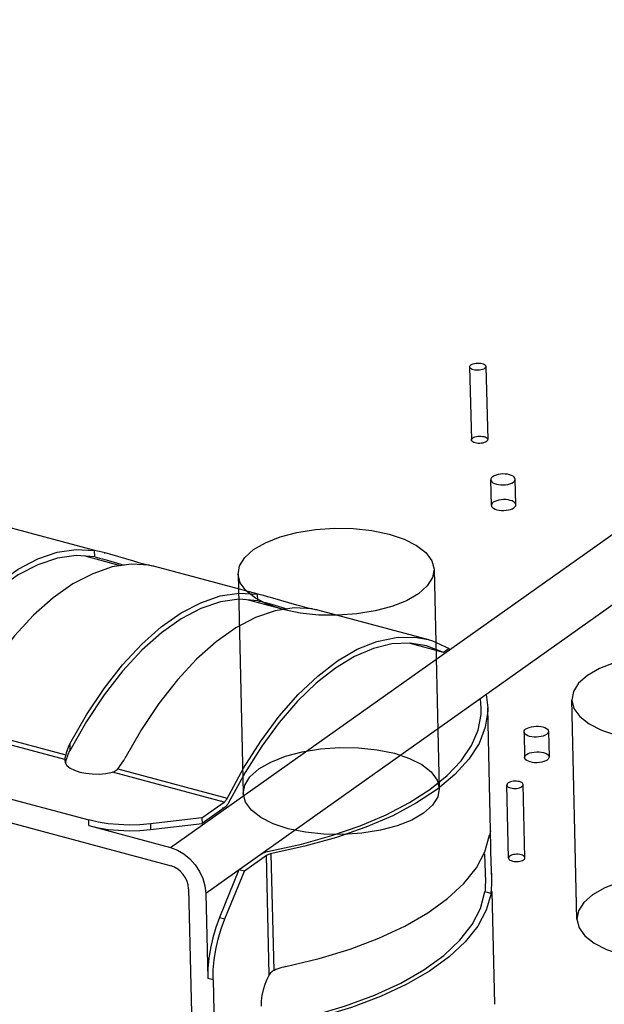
# Model space of a CAD drawing. Header units: millimetres. Extents: x 6 to 414, y 7 to 290.
# Tile 69 of 256: x 111.989 to 112.705, y 153.335 to 154.541. Entities that reach past the tile are written whole.
import ezdxf

# ---------------------------------------------------------------- set-up
doc = ezdxf.new("R2010")
doc.units = ezdxf.units.MM
doc.header["$LTSCALE"] = 23.1
doc.layers.get('0').update_dxf_attribs({"linetype": 'CONTINUOUS'})
doc.layers.add('02___PRT_ALL_AXES', color=7, linetype='CONTINUOUS')

msp = doc.modelspace()

# ---------------------------------------------------------------- linework, layer by layer
at = {"color": 7, "linetype": 'Continuous'}
for p, q in [((112.1736, 153.5268), (115.0653, 155.5777)), ((115.1083, 155.5216), (112.2167, 153.4707)), ((107.5478, 154.775), (112.0735, 153.5606)), ((111.9543, 153.9249), (112.0806, 153.891)), ((112.0807, 153.8827), (112.0805, 153.8906)), ((112.0861, 153.8895), (112.0805, 153.8906)), ((112.1124, 153.8719), (112.0692, 153.8835)), ((112.0807, 153.8827), (112.0864, 153.8814)), ((112.0936, 153.8876), (112.0861, 153.8895)), ((112.0864, 153.8814), (112.0903, 153.8804)), ((112.0903, 153.8804), (112.093, 153.8796)), ((112.0923, 153.8879), (112.0937, 153.8876)), ((112.093, 153.8796), (112.1006, 153.8774)), ((112.0993, 153.886), (112.0936, 153.8876)), ((112.1285, 153.8774), (112.0993, 153.886)), ((112.1006, 153.8774), (112.1166, 153.8725)), ((112.1349, 153.8756), (112.1285, 153.8774)), ((112.1408, 153.874), (112.1349, 153.8756)), ((112.1459, 153.8728), (112.1408, 153.874)), ((112.1501, 153.8719), (112.1459, 153.8728)), ((112.1539, 153.8714), (112.2802, 153.8375)), ((112.2802, 153.8291), (112.28, 153.837)), ((112.2856, 153.8359), (112.28, 153.837)), ((112.2931, 153.834), (112.2856, 153.8359)), ((112.2918, 153.8344), (112.2932, 153.834)), ((112.2988, 153.8324), (112.2931, 153.834)), ((112.328, 153.8238), (112.2988, 153.8324)), ((112.3119, 153.8184), (112.2688, 153.8299)), ((112.2802, 153.8291), (112.2859, 153.8278)), ((112.2859, 153.8278), (112.2898, 153.8269)), ((112.2898, 153.8269), (112.2925, 153.8261)), ((112.2925, 153.8261), (112.3001, 153.8239)), ((112.3001, 153.8239), (112.3161, 153.819)), ((112.3345, 153.822), (112.328, 153.8238)), ((112.3403, 153.8205), (112.3345, 153.822)), ((112.3454, 153.8193), (112.3403, 153.8205)), ((112.3496, 153.8184), (112.3454, 153.8193)), ((111.019, 153.8143), (112.1741, 153.5044)), ((112.3534, 153.8179), (112.4892, 153.7814)), ((112.5078, 153.7658), (112.4657, 153.7771)), ((112.487, 153.7739), (112.4667, 153.7771)), ((112.5078, 153.7658), (112.487, 153.7739)), ((112.4891, 153.7814), (112.4941, 153.7799)), ((112.4941, 153.7799), (112.5147, 153.7707)), ((112.5147, 153.7707), (112.5078, 153.7658)), ((112.5598, 153.7141), (112.5618, 153.6978)), ((112.554, 153.6976), (112.5529, 153.7092)), ((112.5538, 153.6899), (112.554, 153.6976)), ((112.5654, 153.5474), (112.5618, 153.6979)), ((111.9093, 153.6768), (112.0452, 153.6403)), ((112.0707, 153.6812), (112.0504, 153.6453)), ((112.0441, 153.6347), (111.9027, 153.6726)), ((112.0502, 153.6537), (112.0504, 153.6453)), ((112.0452, 153.6403), (112.0443, 153.6362)), ((112.0457, 153.6426), (112.0452, 153.6403)), ((112.049, 153.6425), (112.0496, 153.6439)), ((112.0496, 153.6439), (112.0504, 153.6453)), ((112.0442, 153.6354), (112.0441, 153.6347)), ((112.0441, 153.6347), (112.0441, 153.6336)), ((112.0441, 153.6336), (112.0446, 153.6309)), ((112.0443, 153.6362), (112.0442, 153.6354)), ((112.0446, 153.6309), (112.0467, 153.6274)), ((112.0448, 153.6305), (112.0462, 153.6349)), ((112.0462, 153.6349), (112.0468, 153.6367)), ((112.0467, 153.6274), (112.0506, 153.6242)), ((112.1089, 153.6232), (112.1105, 153.6252)), ((112.1105, 153.6252), (112.112, 153.6273)), ((112.0506, 153.6242), (112.0558, 153.6214)), ((112.0942, 153.6176), (112.1023, 153.6191)), ((112.2391, 153.5824), (112.1023, 153.6191)), ((112.1089, 153.6232), (112.2429, 153.5872)), ((112.2648, 153.6186), (112.2446, 153.5817)), ((112.212, 153.5631), (112.2391, 153.5824)), ((112.2392, 153.5754), (112.2121, 153.5562)), ((112.2373, 153.5759), (112.2392, 153.5754)), ((112.2404, 153.5763), (112.2392, 153.5754)), ((112.0737, 153.5536), (112.0735, 153.5606)), ((112.0737, 153.5536), (112.1736, 153.5268)), ((112.212, 153.5631), (112.1488, 153.5559)), ((112.1488, 153.5559), (112.149, 153.5489)), ((112.149, 153.5489), (112.2121, 153.5562)), ((112.212, 153.5631), (112.2121, 153.5562)), ((112.5648, 153.5453), (112.5642, 153.5419)), ((112.5653, 153.5473), (112.5653, 153.5474)), ((112.5654, 153.546), (112.5653, 153.5473)), ((112.5656, 153.5286), (112.5654, 153.546)), ((112.2921, 153.522), (112.3338, 153.5311)), ((112.291, 153.517), (112.2639, 153.4978)), ((112.2944, 153.3711), (112.291, 153.517)), ((112.3002, 153.3762), (112.2968, 153.5193)), ((112.5579, 153.5193), (112.5588, 153.4959)), ((112.5658, 153.522), (112.5656, 153.5286)), ((112.5666, 153.4982), (112.5658, 153.522)), ((112.2573, 153.4996), (112.2335, 153.4411)), ((112.2401, 153.4393), (112.2639, 153.4978)), ((112.2639, 153.4978), (112.2573, 153.4996)), ((112.5588, 153.4959), (112.5589, 153.4927)), ((112.5589, 153.4927), (112.559, 153.488)), ((112.5667, 153.4929), (112.5666, 153.4982)), ((112.5667, 153.49), (112.5666, 153.4966)), ((112.1957, 153.4764), (112.2163, 152.6035)), ((112.2167, 153.4707), (112.2191, 153.3665)), ((112.5586, 153.475), (112.5584, 153.4726)), ((112.5659, 153.4705), (112.5584, 153.4726)), ((112.5659, 153.4705), (112.5664, 153.4759)), ((112.5704, 153.3348), (112.5672, 153.4728)), ((112.2335, 153.4411), (112.2401, 153.4393)), ((112.2257, 153.3647), (112.2191, 153.3665)), ((112.2257, 153.3647), (112.2493, 152.3694)), ((112.2944, 153.3711), (112.2914, 153.3652))]:
    msp.add_line(p, q, dxfattribs=at)
at = {"color": 6, "linetype": 'Continuous'}
for p, q in [((112.5397, 154.1155), (112.5419, 154.026)), ((112.5597, 154.116), (112.5619, 154.0265)), ((112.4961, 153.8674), (112.5025, 153.5989)), ((112.2562, 153.8618), (112.2626, 153.5932)), ((112.6711, 153.4391), (112.6647, 153.7077)), ((112.5874, 153.5139), (112.5853, 153.6034)), ((112.6074, 153.5143), (112.6053, 153.6039))]:
    msp.add_line(p, q, dxfattribs=at)
at = {"color": 7, "linetype": 'Continuous'}
for points in [[(112.5413, 154.118), (112.5426, 154.1187), (112.544, 154.1193), (112.5457, 154.1198), (112.5476, 154.1201), (112.5496, 154.1202), (112.5515, 154.1202), (112.5534, 154.12), (112.5552, 154.1196), (112.5567, 154.1191), (112.558, 154.1184), (112.5589, 154.1177), (112.5595, 154.1169), (112.5597, 154.116), (112.5596, 154.1151), (112.559, 154.1143), (112.5581, 154.1135)], [(112.5581, 154.1135), (112.5569, 154.1128), (112.5554, 154.1122), (112.5537, 154.1117), (112.5518, 154.1114), (112.5499, 154.1113), (112.548, 154.1113), (112.5461, 154.1115), (112.5443, 154.1119), (112.5428, 154.1124), (112.5415, 154.1131), (112.5406, 154.1138), (112.54, 154.1146), (112.5397, 154.1155), (112.5399, 154.1164), (112.5404, 154.1172), (112.5413, 154.118)], [(112.5603, 154.024), (112.559, 154.0233), (112.5576, 154.0227), (112.5559, 154.0222), (112.554, 154.0219), (112.552, 154.0218), (112.5501, 154.0218), (112.5482, 154.022), (112.5464, 154.0224), (112.5449, 154.0229), (112.5436, 154.0235), (112.5427, 154.0243), (112.5421, 154.0251), (112.5419, 154.026), (112.542, 154.0268), (112.5426, 154.0277), (112.5435, 154.0285)], [(112.5435, 154.0285), (112.5447, 154.0292), (112.5462, 154.0298), (112.5479, 154.0302), (112.5498, 154.0305), (112.5517, 154.0307), (112.5536, 154.0306), (112.5555, 154.0304), (112.5573, 154.0301), (112.5588, 154.0296), (112.5601, 154.0289), (112.561, 154.0282), (112.5616, 154.0274), (112.5619, 154.0265), (112.5617, 154.0256), (112.5612, 154.0248), (112.5603, 154.024)], [(112.2753, 153.8917), (112.2899, 153.9001), (112.3077, 153.9072), (112.3282, 153.9127), (112.3509, 153.9163), (112.3741, 153.918), (112.3975, 153.9176), (112.42, 153.9152), (112.4412, 153.9107), (112.4595, 153.9046), (112.4747, 153.8969), (112.4861, 153.8881), (112.4934, 153.8781), (112.4961, 153.8678), (112.4942, 153.8574), (112.4878, 153.8472), (112.477, 153.8375)], [(111.8506, 153.7073), (111.8711, 153.7428), (111.8926, 153.775), (111.9153, 153.804), (111.9387, 153.8292), (111.9627, 153.8505), (111.9868, 153.8676), (112.011, 153.8803), (112.0348, 153.8884), (112.058, 153.8918), (112.0805, 153.8906)], [(112.477, 153.8375), (112.4624, 153.8291), (112.4446, 153.822), (112.4241, 153.8165), (112.4015, 153.8129), (112.3782, 153.8112), (112.3549, 153.8116), (112.3323, 153.814), (112.3111, 153.8185), (112.2928, 153.8246), (112.2776, 153.8323), (112.2662, 153.8411), (112.2589, 153.8511), (112.2562, 153.8614), (112.2581, 153.8718), (112.2645, 153.882), (112.2753, 153.8917)], [(112.0807, 153.8827), (112.0582, 153.8843), (112.0351, 153.8812), (112.0112, 153.8732), (111.987, 153.8606), (111.9627, 153.8435), (111.9387, 153.822), (111.9153, 153.7965), (111.8926, 153.7673), (111.8712, 153.7348)], [(112.1477, 153.8726), (112.1252, 153.8738), (112.102, 153.8704), (112.0782, 153.8622)], [(112.1477, 153.8726), (112.1517, 153.8719), (112.1539, 153.8714), (112.154, 153.8714)], [(112.1544, 153.8712), (112.1543, 153.8712), (112.153, 153.8714), (112.1501, 153.8719)], [(112.0782, 153.8622), (112.054, 153.8496), (112.0299, 153.8325), (112.0059, 153.8112), (111.9825, 153.7859), (111.9598, 153.757), (111.9383, 153.7248), (111.9178, 153.6893)], [(112.0502, 153.6537), (112.0706, 153.6893), (112.0921, 153.7215), (112.1148, 153.7504), (112.1382, 153.7757), (112.1622, 153.797), (112.1864, 153.8141), (112.2105, 153.8267), (112.2344, 153.8349), (112.2575, 153.8383), (112.28, 153.837)], [(112.2802, 153.8291), (112.2577, 153.8308), (112.2346, 153.8276), (112.2107, 153.8197), (112.1865, 153.8071), (112.1623, 153.7899), (112.1383, 153.7685), (112.1148, 153.743), (112.0922, 153.7137), (112.0707, 153.6812)], [(112.3473, 153.819), (112.3247, 153.8202), (112.3016, 153.8168), (112.2777, 153.8087)], [(112.3473, 153.819), (112.3512, 153.8183), (112.3534, 153.8179), (112.3536, 153.8178)], [(112.3539, 153.8177), (112.3538, 153.8177), (112.3525, 153.8178), (112.3496, 153.8184)], [(112.2777, 153.8087), (112.2536, 153.796), (112.2294, 153.7789), (112.2054, 153.7577), (112.182, 153.7324), (112.1593, 153.7034), (112.1378, 153.6713), (112.1174, 153.6357)], [(112.2424, 153.5862), (112.263, 153.6239), (112.2841, 153.6572), (112.3065, 153.6875), (112.3298, 153.7141), (112.3537, 153.7368), (112.3779, 153.7554), (112.4022, 153.7696), (112.4262, 153.7792), (112.4498, 153.7842), (112.4725, 153.7844), (112.4891, 153.7814)], [(112.4667, 153.7771), (112.4446, 153.7761), (112.4219, 153.7706), (112.3987, 153.7607), (112.3753, 153.7465), (112.352, 153.7282), (112.3291, 153.706), (112.3067, 153.6801), (112.2852, 153.6508), (112.2648, 153.6186)], [(112.8855, 153.6835), (112.8962, 153.6929), (112.9027, 153.7031), (112.9046, 153.7135), (112.9019, 153.724), (112.8948, 153.7338), (112.8835, 153.7427), (112.8684, 153.7504), (112.8497, 153.7566), (112.8289, 153.761), (112.8064, 153.7635), (112.7831, 153.7639), (112.7594, 153.7623), (112.7371, 153.7586), (112.7166, 153.7532), (112.6987, 153.7461), (112.6839, 153.7376)], [(112.6839, 153.7376), (112.6731, 153.7281), (112.6667, 153.7179), (112.6647, 153.7075), (112.6674, 153.697), (112.6745, 153.6872), (112.6859, 153.6783), (112.701, 153.6706), (112.7196, 153.6644), (112.7404, 153.66), (112.7629, 153.6575), (112.7863, 153.6571), (112.81, 153.6588), (112.8323, 153.6624), (112.8527, 153.6678), (112.8706, 153.6749), (112.8855, 153.6835)], [(112.5618, 153.6978), (112.5618, 153.694), (112.5589, 153.6742), (112.5512, 153.6543), (112.5388, 153.6349), (112.5217, 153.6162), (112.5004, 153.5983), (112.4748, 153.5814), (112.4455, 153.5658), (112.4126, 153.5516), (112.3766, 153.5391), (112.3381, 153.5283)], [(112.3338, 153.5311), (112.3709, 153.5414), (112.4057, 153.5535), (112.4376, 153.567), (112.4661, 153.5819), (112.4911, 153.598), (112.5122, 153.6152), (112.5292, 153.6331), (112.5419, 153.6517), (112.5501, 153.6707), (112.5538, 153.6899)], [(112.0502, 153.6537), (112.0491, 153.6516), (112.0481, 153.6494), (112.0472, 153.6471), (112.0464, 153.6449), (112.0457, 153.6426)], [(112.2817, 153.6231), (112.2963, 153.6315), (112.3141, 153.6386), (112.3345, 153.6441), (112.3572, 153.6478), (112.3805, 153.6494), (112.4038, 153.649), (112.4264, 153.6466), (112.4476, 153.6422), (112.4659, 153.636), (112.4811, 153.6284), (112.4925, 153.6195), (112.4998, 153.6095), (112.5025, 153.5992), (112.5006, 153.5888), (112.4942, 153.5786), (112.4833, 153.569)], [(112.0468, 153.6367), (112.0472, 153.6382), (112.0478, 153.6396), (112.0484, 153.6411), (112.049, 153.6425)], [(112.112, 153.6273), (112.1135, 153.6293), (112.1149, 153.6314), (112.1162, 153.6336), (112.1174, 153.6357)], [(112.0558, 153.6214), (112.0623, 153.6192), (112.0697, 153.6177), (112.0778, 153.6169), (112.0861, 153.6168), (112.0942, 153.6176)], [(112.1023, 153.6191), (112.1036, 153.6195), (112.1048, 153.62), (112.1059, 153.6206), (112.107, 153.6214)], [(112.107, 153.6214), (112.108, 153.6223), (112.1089, 153.6232)], [(112.4833, 153.569), (112.4688, 153.5605), (112.4509, 153.5534), (112.4305, 153.548), (112.4078, 153.5443), (112.3846, 153.5427), (112.3612, 153.5431), (112.3387, 153.5455), (112.3175, 153.5499), (112.2991, 153.556), (112.284, 153.5637), (112.2726, 153.5726), (112.2652, 153.5825), (112.2626, 153.5929), (112.2645, 153.6033), (112.2708, 153.6134), (112.2817, 153.6231)], [(112.5869, 153.6059), (112.586, 153.6051), (112.5854, 153.6042), (112.5853, 153.6034), (112.5855, 153.6025), (112.5861, 153.6017), (112.587, 153.6009), (112.5883, 153.6003), (112.5898, 153.5998), (112.5916, 153.5994), (112.5935, 153.5992), (112.5954, 153.5992), (112.5974, 153.5993), (112.5992, 153.5996), (112.6009, 153.6001), (112.6024, 153.6007), (112.6037, 153.6014)], [(112.6037, 153.6014), (112.6046, 153.6022), (112.6051, 153.603), (112.6053, 153.6039), (112.605, 153.6047), (112.6044, 153.6056), (112.6035, 153.6063), (112.6022, 153.6069), (112.6007, 153.6075), (112.5989, 153.6078), (112.5971, 153.608), (112.5951, 153.6081), (112.5932, 153.6079), (112.5913, 153.6076), (112.5896, 153.6072), (112.5881, 153.6066), (112.5869, 153.6059)], [(112.2391, 153.5824), (112.2398, 153.5829), (112.2405, 153.5836), (112.2411, 153.5844), (112.2418, 153.5852), (112.2424, 153.5862)], [(112.2426, 153.5787), (112.2415, 153.5774), (112.2404, 153.5763)], [(112.2446, 153.5817), (112.2436, 153.5801), (112.2426, 153.5787)], [(112.1488, 153.5559), (112.1358, 153.5548), (112.1228, 153.5544), (112.1098, 153.5549), (112.0971, 153.556), (112.0851, 153.5579), (112.0735, 153.5606)], [(112.0737, 153.5536), (112.0852, 153.5509), (112.0973, 153.549), (112.11, 153.5479), (112.123, 153.5474), (112.1359, 153.5478), (112.149, 153.5489)], [(112.3147, 153.381), (112.3555, 153.3908), (112.3935, 153.4023), (112.4287, 153.4157), (112.4605, 153.4305), (112.4887, 153.4468), (112.5128, 153.4642), (112.5327, 153.4827), (112.548, 153.5019), (112.5584, 153.5216), (112.5642, 153.5419)], [(112.5653, 153.5474), (112.5651, 153.5472), (112.5648, 153.5453)], [(112.1736, 153.5268), (112.1821, 153.5235), (112.1899, 153.519), (112.1972, 153.5129), (112.2036, 153.5057), (112.2089, 153.4976), (112.213, 153.4889), (112.2155, 153.48), (112.2167, 153.4707)], [(112.2844, 153.5188), (112.2857, 153.5196), (112.287, 153.5203), (112.2886, 153.5209), (112.2903, 153.5215), (112.2921, 153.522)], [(112.3381, 153.5283), (112.2957, 153.519), (112.2946, 153.5187), (112.2935, 153.5183), (112.2926, 153.5179), (112.2917, 153.5175), (112.291, 153.517)], [(112.6058, 153.5118), (112.6067, 153.5126), (112.6072, 153.5135), (112.6074, 153.5144), (112.6072, 153.5152), (112.6066, 153.516), (112.6056, 153.5168), (112.6044, 153.5174), (112.6028, 153.5179), (112.6011, 153.5183), (112.5992, 153.5185), (112.5972, 153.5186), (112.5953, 153.5184), (112.5934, 153.5181), (112.5917, 153.5177), (112.5902, 153.5171), (112.589, 153.5164)], [(112.589, 153.5164), (112.5881, 153.5156), (112.5875, 153.5147), (112.5874, 153.5139), (112.5876, 153.513), (112.5882, 153.5122), (112.5891, 153.5114), (112.5904, 153.5108), (112.592, 153.5103), (112.5937, 153.5099), (112.5956, 153.5097), (112.5975, 153.5097), (112.5995, 153.5098), (112.6013, 153.5101), (112.6031, 153.5105), (112.6045, 153.5111), (112.6058, 153.5118)], [(112.1957, 153.4764), (112.1951, 153.481), (112.1938, 153.4854), (112.1918, 153.4898), (112.1891, 153.4938), (112.1859, 153.4974), (112.1823, 153.5005), (112.1784, 153.5028), (112.1741, 153.5044)], [(112.8918, 153.4149), (112.9026, 153.4244), (112.909, 153.4345), (112.911, 153.4449), (112.9083, 153.4554), (112.9012, 153.4652), (112.8898, 153.4741), (112.8747, 153.4818), (112.8561, 153.4881), (112.8353, 153.4925), (112.8127, 153.4949), (112.7894, 153.4953), (112.7657, 153.4937), (112.7434, 153.4901), (112.723, 153.4846), (112.7051, 153.4776), (112.6902, 153.469)], [(112.559, 153.488), (112.559, 153.4843), (112.5589, 153.4809), (112.5588, 153.4777), (112.5586, 153.475)], [(112.5664, 153.4759), (112.5667, 153.4823), (112.5667, 153.49)], [(112.3084, 153.3118), (112.3496, 153.3214), (112.3879, 153.3328), (112.4233, 153.346), (112.4555, 153.3609), (112.4837, 153.3771), (112.508, 153.3946), (112.5277, 153.4132), (112.5428, 153.4325), (112.553, 153.4522), (112.5584, 153.4726)], [(112.5659, 153.4705), (112.5601, 153.4503), (112.5496, 153.4306), (112.5343, 153.4114), (112.5145, 153.3929), (112.4904, 153.3754), (112.4622, 153.3592), (112.4304, 153.3443), (112.3952, 153.331), (112.3572, 153.3195), (112.3164, 153.3097)], [(112.6902, 153.469), (112.6795, 153.4595), (112.673, 153.4494), (112.6711, 153.4389), (112.6738, 153.4285), (112.6809, 153.4187), (112.6922, 153.4098), (112.7073, 153.4021), (112.726, 153.3958), (112.7468, 153.3914), (112.7693, 153.389), (112.7926, 153.3886), (112.8163, 153.3902), (112.8386, 153.3938), (112.8591, 153.3992), (112.877, 153.4063), (112.8918, 153.4149)], [(112.2335, 153.4411), (112.229, 153.4288), (112.2253, 153.4164), (112.2225, 153.4037), (112.2204, 153.391), (112.2193, 153.3786), (112.2191, 153.3665)], [(112.2257, 153.3647), (112.2259, 153.3769), (112.227, 153.3892), (112.229, 153.4019), (112.2319, 153.4147), (112.2356, 153.4271), (112.2401, 153.4393)], [(112.3002, 153.3762), (112.2991, 153.3757), (112.298, 153.375), (112.297, 153.3741), (112.296, 153.3732), (112.2952, 153.3722), (112.2944, 153.3711)], [(112.3147, 153.381), (112.3123, 153.3805), (112.3098, 153.3798), (112.3074, 153.3791), (112.305, 153.3782), (112.3026, 153.3773), (112.3002, 153.3762)], [(112.2914, 153.3652), (112.2889, 153.3591), (112.2869, 153.3524), (112.2854, 153.3457), (112.2846, 153.3391), (112.2844, 153.3326)]]:
    msp.add_lwpolyline(points, dxfattribs=at)
at = {"layer": '02___PRT_ALL_AXES', "color": 6, "linetype": 'Continuous'}
for p, q in [((112.5663, 153.9459), (112.5656, 153.9773)), ((112.5963, 153.9466), (112.5956, 153.978)), ((112.6063, 153.6683), (112.607, 153.637)), ((112.6363, 153.6691), (112.637, 153.6377))]:
    msp.add_line(p, q, dxfattribs=at)
at = {"layer": '02___PRT_ALL_AXES', "color": 7, "linetype": 'Continuous'}
for points in [[(112.5887, 153.9834), (112.5861, 153.9839), (112.5833, 153.9842), (112.5804, 153.9843), (112.5774, 153.9841), (112.5746, 153.9836), (112.572, 153.9829), (112.5698, 153.9821), (112.568, 153.981), (112.5666, 153.9798), (112.5658, 153.9785), (112.5656, 153.9772), (112.5659, 153.9759), (112.5668, 153.9747), (112.5682, 153.9736), (112.5701, 153.9726), (112.5724, 153.9718)], [(112.5724, 153.9718), (112.575, 153.9713), (112.5778, 153.971), (112.5808, 153.9709), (112.5837, 153.9711), (112.5865, 153.9716), (112.5891, 153.9723), (112.5913, 153.9732), (112.5932, 153.9742), (112.5945, 153.9754), (112.5953, 153.9767), (112.5956, 153.978), (112.5952, 153.9793), (112.5943, 153.9805), (112.5929, 153.9816), (112.591, 153.9826), (112.5887, 153.9834)], [(112.5894, 153.952), (112.5868, 153.9526), (112.584, 153.9529), (112.5811, 153.953), (112.5781, 153.9527), (112.5754, 153.9523), (112.5728, 153.9516), (112.5706, 153.9507), (112.5687, 153.9497), (112.5674, 153.9485), (112.5666, 153.9472), (112.5663, 153.9459), (112.5666, 153.9446), (112.5675, 153.9434), (112.569, 153.9423), (112.5708, 153.9413), (112.5732, 153.9405)], [(112.5732, 153.9405), (112.5758, 153.94), (112.5786, 153.9397), (112.5815, 153.9396), (112.5845, 153.9398), (112.5873, 153.9403), (112.5898, 153.9409), (112.592, 153.9418), (112.5939, 153.9429), (112.5952, 153.9441), (112.5961, 153.9453), (112.5963, 153.9467), (112.596, 153.948), (112.5951, 153.9492), (112.5936, 153.9503), (112.5918, 153.9513), (112.5894, 153.952)], [(112.6131, 153.6629), (112.6108, 153.6637), (112.6089, 153.6647), (112.6075, 153.6658), (112.6066, 153.667), (112.6063, 153.6683), (112.6065, 153.6696), (112.6073, 153.6709), (112.6087, 153.6721), (112.6105, 153.6731), (112.6127, 153.674), (112.6153, 153.6747), (112.6181, 153.6752), (112.621, 153.6754), (112.6239, 153.6753), (112.6267, 153.675), (112.6294, 153.6745)], [(112.6294, 153.6745), (112.6317, 153.6737), (112.6336, 153.6727), (112.635, 153.6716), (112.6359, 153.6704), (112.6363, 153.6691), (112.636, 153.6678), (112.6352, 153.6665), (112.6339, 153.6653), (112.632, 153.6643), (112.6298, 153.6634), (112.6273, 153.6627), (112.6244, 153.6622), (112.6215, 153.662), (112.6186, 153.6621), (112.6158, 153.6624), (112.6131, 153.6629)], [(112.6139, 153.6316), (112.6116, 153.6324), (112.6097, 153.6333), (112.6083, 153.6344), (112.6073, 153.6357), (112.607, 153.637), (112.6073, 153.6383), (112.608, 153.6395), (112.6094, 153.6407), (112.6112, 153.6418), (112.6135, 153.6427), (112.616, 153.6434), (112.6188, 153.6438), (112.6218, 153.644), (112.6247, 153.644), (112.6275, 153.6437), (112.6301, 153.6431)], [(112.6301, 153.6431), (112.6324, 153.6424), (112.6343, 153.6414), (112.6358, 153.6403), (112.6367, 153.6391), (112.637, 153.6378), (112.6368, 153.6365), (112.636, 153.6352), (112.6346, 153.634), (112.6328, 153.6329), (112.6306, 153.632), (112.628, 153.6314), (112.6252, 153.6309), (112.6223, 153.6307), (112.6193, 153.6307), (112.6165, 153.631), (112.6139, 153.6316)]]:
    msp.add_lwpolyline(points, dxfattribs=at)

doc.saveas('drawing.dxf')
